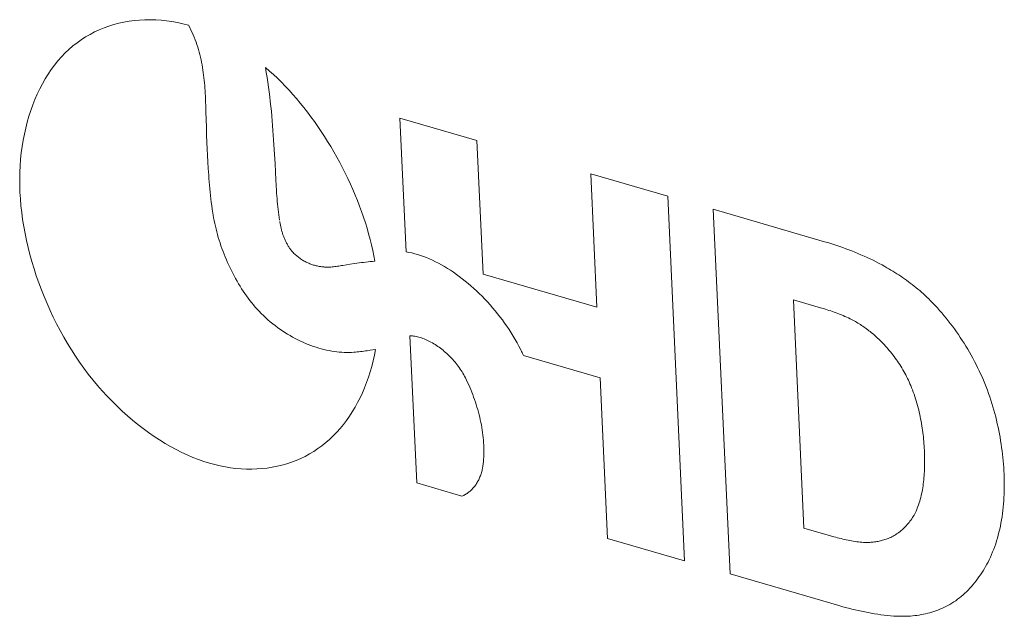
# Model space of a CAD drawing. Header units: millimetres. Extents: x 3925 to 5043, y -86 to 778.
# Tile 135 of 256: x 4585.75 to 4588.46, y 109.99 to 111.63. Entities that reach past the tile are written whole.
import ezdxf

# ---------------------------------------------------------------- set-up
doc = ezdxf.new("R2010")
doc.units = ezdxf.units.MM
doc.header["$LTSCALE"] = 46.255
doc.layers.add('H30K-IO-LABEDXF_CONTINUOUS_LINE', color=7, linetype='CONTINUOUS')

msp = doc.modelspace()

# ---------------------------------------------------------------- linework, layer by layer
at = {"layer": 'H30K-IO-LABEDXF_CONTINUOUS_LINE', "color": 7, "linetype": 'Continuous', "lineweight": 0}
for p, q in [((4586.2641, 111.3939), (4586.2636, 111.4083)), ((4586.2645, 111.3796), (4586.2641, 111.3939)), ((4586.2655, 111.3368), (4586.2645, 111.3796)), ((4587.0099, 111.2999), (4586.7979, 111.3616)), ((4586.7979, 111.3616), (4586.8149, 110.9935)), ((4586.2659, 111.3227), (4586.2655, 111.3368)), ((4586.2663, 111.3087), (4586.2659, 111.3227)), ((4586.4487, 111.3281), (4586.4505, 111.3017)), ((4586.4505, 111.3017), (4586.4522, 111.2754)), ((4586.4522, 111.2754), (4586.4544, 111.236)), ((4587.0268, 110.9325), (4587.0099, 111.2999)), ((4586.2709, 111.2233), (4586.2698, 111.2418)), ((4586.2721, 111.2048), (4586.2709, 111.2233)), ((4586.4544, 111.236), (4586.4567, 111.1919)), ((4587.5349, 111.1472), (4587.323, 111.2089)), ((4587.323, 111.2089), (4587.3399, 110.8414)), ((4586.4567, 111.1919), (4586.4575, 111.1772)), ((4586.4575, 111.1772), (4586.4584, 111.1624)), ((4587.5812, 110.1432), (4587.5349, 111.1472)), ((4587.7062, 110.1068), (4587.66, 111.1108)), ((4586.6408, 110.9562), (4586.6614, 110.9596)), ((4587.3399, 110.8414), (4587.0268, 110.9325)), ((4587.9488, 110.8418), (4587.8807, 110.8617)), ((4587.8807, 110.8617), (4587.9096, 110.2332)), ((4586.8255, 110.7629), (4586.8442, 110.3575)), ((4586.7298, 110.7251), (4586.7165, 110.723)), ((4587.1327, 110.7196), (4587.134, 110.7168)), ((4587.134, 110.7168), (4587.1353, 110.7141)), ((4587.1379, 110.7086), (4587.3488, 110.6473)), ((4587.3488, 110.6473), (4587.3692, 110.2048)), ((4586.8442, 110.3575), (4586.9688, 110.3213)), ((4587.9096, 110.2332), (4587.9824, 110.212)), ((4587.3692, 110.2048), (4587.5812, 110.1432)), ((4587.9824, 110.212), (4587.9921, 110.2093)), ((4588.0051, 110.0199), (4587.7062, 110.1068))]:
    msp.add_line(p, q, dxfattribs=at)
for points in [[(4586.2162, 111.6175), (4586.2012, 111.6215), (4586.1861, 111.6249), (4586.171, 111.6277), (4586.156, 111.6299), (4586.141, 111.6315), (4586.1261, 111.6326), (4586.1113, 111.633), (4586.0966, 111.6328), (4586.0819, 111.6321), (4586.0674, 111.6308), (4586.0531, 111.6289), (4586.0389, 111.6264), (4586.0249, 111.6233), (4586.0111, 111.6196), (4585.9975, 111.6154), (4585.9841, 111.6105), (4585.971, 111.6051), (4585.9582, 111.5992), (4585.9456, 111.5926), (4585.9333, 111.5855), (4585.9213, 111.5778), (4585.9097, 111.5695), (4585.8984, 111.5607), (4585.8875, 111.5512), (4585.8769, 111.5413), (4585.8668, 111.5307), (4585.857, 111.5196), (4585.8477, 111.508), (4585.8387, 111.4959), (4585.8302, 111.4833), (4585.8221, 111.4702), (4585.8144, 111.4567), (4585.8071, 111.4427), (4585.8003, 111.4283), (4585.7939, 111.4136), (4585.7879, 111.3984), (4585.7824, 111.3829), (4585.7773, 111.3671), (4585.7727, 111.3509), (4585.7685, 111.3345), (4585.7648, 111.3178), (4585.7616, 111.3008), (4585.7588, 111.2836), (4585.7565, 111.2661), (4585.7546, 111.2485), (4585.7533, 111.2307), (4585.7524, 111.2127), (4585.752, 111.1946), (4585.7521, 111.1763), (4585.7527, 111.158)], [(4586.2636, 111.4083), (4586.2633, 111.4155), (4586.2629, 111.4227), (4586.2625, 111.4299), (4586.2621, 111.4371), (4586.2616, 111.4443), (4586.261, 111.4515), (4586.2604, 111.4587), (4586.2597, 111.4659), (4586.2589, 111.473), (4586.2581, 111.4802), (4586.2571, 111.4873), (4586.2561, 111.4944), (4586.255, 111.5015), (4586.2537, 111.5086), (4586.2524, 111.5157), (4586.251, 111.5227), (4586.2494, 111.5297), (4586.2477, 111.5367), (4586.2459, 111.5436), (4586.244, 111.5505), (4586.2419, 111.5574), (4586.2397, 111.5643), (4586.2373, 111.5711), (4586.2348, 111.5778), (4586.2321, 111.5845), (4586.2293, 111.5912), (4586.2263, 111.5979), (4586.2231, 111.6044), (4586.2198, 111.611), (4586.2162, 111.6175)], [(4586.7289, 110.9678), (4586.7262, 110.9827), (4586.7232, 110.9978), (4586.7198, 111.0129), (4586.716, 111.028), (4586.712, 111.0433), (4586.7076, 111.0585), (4586.7029, 111.0738), (4586.6979, 111.0891), (4586.6925, 111.1044), (4586.6869, 111.1197), (4586.681, 111.1349), (4586.6748, 111.1502), (4586.6684, 111.1653), (4586.6617, 111.1805), (4586.6547, 111.1955), (4586.6474, 111.2104), (4586.64, 111.2253), (4586.6323, 111.24), (4586.6243, 111.2546), (4586.6161, 111.2691), (4586.6078, 111.2834), (4586.5992, 111.2976), (4586.5904, 111.3116), (4586.5814, 111.3254), (4586.5722, 111.339), (4586.5629, 111.3523), (4586.5533, 111.3655), (4586.5436, 111.3784), (4586.5338, 111.3911), (4586.5238, 111.4035), (4586.5137, 111.4156), (4586.5034, 111.4274), (4586.493, 111.4389), (4586.4824, 111.4501), (4586.4718, 111.461), (4586.461, 111.4716), (4586.4502, 111.4817), (4586.4392, 111.4916), (4586.4282, 111.501)], [(4586.4282, 111.501), (4586.4305, 111.4876), (4586.4327, 111.4742), (4586.4347, 111.4608), (4586.4366, 111.4475), (4586.4383, 111.4342), (4586.44, 111.4209), (4586.4415, 111.4076), (4586.4429, 111.3943), (4586.4443, 111.381), (4586.4455, 111.3677), (4586.4466, 111.3545), (4586.4477, 111.3413), (4586.4487, 111.3281)], [(4586.2698, 111.2418), (4586.2669, 111.2948), (4586.2666, 111.3017), (4586.2663, 111.3087)], [(4586.2818, 111.1117), (4586.2804, 111.121), (4586.2792, 111.1304), (4586.278, 111.1398), (4586.277, 111.1491), (4586.276, 111.1584), (4586.2751, 111.1677), (4586.2742, 111.177), (4586.2735, 111.1863), (4586.2727, 111.1956), (4586.2721, 111.2048)], [(4585.7527, 111.158), (4585.7538, 111.1394), (4585.7554, 111.1207), (4585.7575, 111.1018), (4585.7601, 111.0827), (4585.7632, 111.0636), (4585.7667, 111.0443), (4585.7707, 111.025), (4585.7752, 111.0056), (4585.7802, 110.9862), (4585.7856, 110.9668), (4585.7914, 110.9474), (4585.7977, 110.928), (4585.8044, 110.9087), (4585.8116, 110.8895), (4585.8192, 110.8704), (4585.8272, 110.8514), (4585.8356, 110.8325), (4585.8444, 110.8138), (4585.8536, 110.7954), (4585.8632, 110.7771), (4585.8732, 110.7591), (4585.8835, 110.7413), (4585.8943, 110.7238), (4585.9054, 110.7067), (4585.9168, 110.6898), (4585.9286, 110.6733), (4585.9408, 110.6572), (4585.9533, 110.6414), (4585.9661, 110.6261), (4585.9791, 110.6111), (4585.9925, 110.5965), (4586.0061, 110.5824), (4586.0199, 110.5686), (4586.0339, 110.5554), (4586.0482, 110.5425), (4586.0626, 110.5302), (4586.0772, 110.5183), (4586.0919, 110.5069), (4586.1068, 110.4959), (4586.1217, 110.4855), (4586.1368, 110.4757), (4586.1519, 110.4663), (4586.1671, 110.4575), (4586.1824, 110.4492), (4586.1977, 110.4415), (4586.213, 110.4344), (4586.2282, 110.4279), (4586.2435, 110.4219), (4586.2587, 110.4166), (4586.2738, 110.4119)], [(4586.4584, 111.1624), (4586.4589, 111.1551), (4586.4594, 111.1477), (4586.46, 111.1403), (4586.4607, 111.1329), (4586.4614, 111.1254), (4586.4622, 111.118), (4586.463, 111.1106), (4586.4639, 111.1031), (4586.4649, 111.0956), (4586.466, 111.0882), (4586.4672, 111.0807)], [(4586.4104, 110.8304), (4586.4052, 110.836), (4586.4002, 110.8417), (4586.3952, 110.8475), (4586.3903, 110.8535), (4586.3854, 110.8596), (4586.3807, 110.8659), (4586.376, 110.8723), (4586.3714, 110.8788), (4586.3669, 110.8854), (4586.3625, 110.8922), (4586.3582, 110.899), (4586.354, 110.9059), (4586.3499, 110.913), (4586.3459, 110.9201), (4586.3419, 110.9273), (4586.3381, 110.9346), (4586.3344, 110.942), (4586.3308, 110.9494), (4586.3273, 110.9569), (4586.3239, 110.9644), (4586.3206, 110.972), (4586.3174, 110.9796), (4586.3143, 110.9872), (4586.3114, 110.9949), (4586.3085, 111.0026), (4586.3058, 111.0103), (4586.3032, 111.0181), (4586.3008, 111.0258), (4586.2984, 111.0336), (4586.2962, 111.0413), (4586.2941, 111.049), (4586.2921, 111.0567), (4586.2903, 111.0644), (4586.2886, 111.0721), (4586.2871, 111.0797), (4586.2856, 111.0873), (4586.2844, 111.0948), (4586.2818, 111.1117)], [(4587.66, 111.1108), (4587.9665, 111.0217), (4587.9748, 111.0192), (4587.9831, 111.0166), (4587.9914, 111.0139), (4587.9998, 111.0112), (4588.0081, 111.0083), (4588.0164, 111.0054), (4588.0248, 111.0024), (4588.0331, 110.9993), (4588.0415, 110.9961), (4588.0498, 110.9928), (4588.0581, 110.9893), (4588.0664, 110.9858), (4588.0748, 110.9822), (4588.0831, 110.9784), (4588.0913, 110.9745), (4588.0996, 110.9705), (4588.1079, 110.9664), (4588.1161, 110.9621), (4588.1243, 110.9577), (4588.1325, 110.9531)], [(4586.4677, 111.077), (4586.468, 111.0749), (4586.4683, 111.0727), (4586.4687, 111.0705), (4586.4691, 111.0683), (4586.4695, 111.0661), (4586.47, 111.0639), (4586.4705, 111.0617), (4586.471, 111.0595), (4586.4715, 111.0572), (4586.4721, 111.055), (4586.4727, 111.0527), (4586.4733, 111.0505), (4586.474, 111.0482), (4586.4747, 111.046), (4586.4754, 111.0437), (4586.4762, 111.0415), (4586.4769, 111.0392), (4586.4778, 111.037), (4586.4786, 111.0348), (4586.4795, 111.0326), (4586.4803, 111.0304), (4586.4813, 111.0282), (4586.4822, 111.0261), (4586.4832, 111.0239), (4586.4842, 111.0218), (4586.4852, 111.0197), (4586.4863, 111.0176), (4586.4874, 111.0156), (4586.4885, 111.0135), (4586.4897, 111.0115), (4586.4909, 111.0096), (4586.4921, 111.0076), (4586.4933, 111.0057), (4586.4946, 111.0038), (4586.4959, 111.002), (4586.4972, 111.0002), (4586.4986, 110.9984), (4586.4999, 110.9967), (4586.5014, 110.995), (4586.5028, 110.9934), (4586.5043, 110.9918)], [(4586.5043, 110.9918), (4586.5064, 110.9896), (4586.5086, 110.9875), (4586.5108, 110.9854), (4586.5131, 110.9834), (4586.5154, 110.9814), (4586.5177, 110.9796), (4586.5201, 110.9778), (4586.5224, 110.976), (4586.5248, 110.9744), (4586.5273, 110.9728), (4586.5297, 110.9712), (4586.5322, 110.9697), (4586.5347, 110.9683), (4586.5372, 110.967), (4586.5397, 110.9657), (4586.5422, 110.9645), (4586.5448, 110.9633), (4586.5473, 110.9622), (4586.5499, 110.9611), (4586.5525, 110.9601), (4586.5551, 110.9592), (4586.5576, 110.9583), (4586.5602, 110.9575), (4586.5628, 110.9568), (4586.5654, 110.9561), (4586.568, 110.9554), (4586.5706, 110.9548), (4586.5731, 110.9543), (4586.5757, 110.9538), (4586.5783, 110.9533), (4586.5808, 110.953), (4586.5834, 110.9526), (4586.5859, 110.9524), (4586.5884, 110.9521), (4586.5909, 110.9519), (4586.5934, 110.9518), (4586.5958, 110.9517), (4586.5983, 110.9517), (4586.6007, 110.9517), (4586.6031, 110.9518), (4586.6054, 110.9519), (4586.6078, 110.952)], [(4586.8149, 110.9935), (4586.8227, 110.9922), (4586.8306, 110.9906), (4586.8386, 110.9886), (4586.8467, 110.9864), (4586.8547, 110.9838), (4586.8629, 110.981), (4586.8711, 110.9778), (4586.8793, 110.9744), (4586.8875, 110.9707), (4586.8957, 110.9667), (4586.904, 110.9625), (4586.9122, 110.958), (4586.9205, 110.9532), (4586.9287, 110.9482), (4586.9369, 110.943), (4586.9451, 110.9375), (4586.9533, 110.9318), (4586.9614, 110.9259), (4586.9695, 110.9197), (4586.9775, 110.9134), (4586.9854, 110.9069), (4586.9933, 110.9001), (4587.0011, 110.8932), (4587.0088, 110.8861), (4587.0164, 110.8788), (4587.024, 110.8713), (4587.0314, 110.8637), (4587.0387, 110.8559), (4587.0459, 110.848), (4587.053, 110.84), (4587.0599, 110.8317), (4587.0667, 110.8234), (4587.0733, 110.815), (4587.0798, 110.8064), (4587.0861, 110.7977), (4587.0923, 110.7889), (4587.0982, 110.78), (4587.104, 110.771), (4587.1096, 110.762), (4587.115, 110.7528), (4587.1202, 110.7436), (4587.1252, 110.7343), (4587.1307, 110.7236)], [(4586.6078, 110.952), (4586.6115, 110.9524), (4586.6152, 110.9527), (4586.6188, 110.9531), (4586.6225, 110.9536), (4586.6262, 110.9541), (4586.6298, 110.9546), (4586.6335, 110.9551), (4586.6371, 110.9557), (4586.6408, 110.9562)], [(4586.6614, 110.9596), (4586.6735, 110.9614), (4586.6796, 110.9623), (4586.6857, 110.9632), (4586.6919, 110.964), (4586.698, 110.9648), (4586.7042, 110.9655), (4586.7103, 110.9662), (4586.7165, 110.9668), (4586.7227, 110.9673), (4586.7289, 110.9678)], [(4588.1325, 110.9531), (4588.1379, 110.95), (4588.1434, 110.9469), (4588.1488, 110.9437), (4588.1542, 110.9404), (4588.1595, 110.937), (4588.1649, 110.9336), (4588.1703, 110.9301), (4588.1757, 110.9265), (4588.181, 110.9229), (4588.1863, 110.9192), (4588.1916, 110.9154), (4588.1969, 110.9116), (4588.2022, 110.9077), (4588.2074, 110.9037), (4588.2126, 110.8996), (4588.2177, 110.8954), (4588.2229, 110.8912), (4588.228, 110.8869), (4588.233, 110.8824), (4588.2381, 110.878), (4588.2431, 110.8734), (4588.248, 110.8687), (4588.2529, 110.864), (4588.2577, 110.8592)], [(4588.0371, 110.8093), (4588.0322, 110.8116), (4588.0273, 110.8139), (4588.0224, 110.8161), (4588.0175, 110.8182), (4588.0126, 110.8202), (4588.0077, 110.8222), (4588.0028, 110.8241), (4587.9979, 110.8259), (4587.993, 110.8277), (4587.9881, 110.8294), (4587.9832, 110.8311), (4587.9783, 110.8327), (4587.9734, 110.8343), (4587.9685, 110.8359), (4587.9635, 110.8374), (4587.9586, 110.8389), (4587.9488, 110.8418)], [(4588.2577, 110.8592), (4588.264, 110.8527), (4588.2703, 110.8462), (4588.2765, 110.8395), (4588.2826, 110.8326), (4588.2886, 110.8257), (4588.2946, 110.8186), (4588.3005, 110.8114), (4588.3064, 110.8041), (4588.3121, 110.7967), (4588.3178, 110.7891), (4588.3234, 110.7815), (4588.3289, 110.7738), (4588.3343, 110.766), (4588.3397, 110.7581), (4588.3449, 110.7501), (4588.35, 110.742), (4588.3551, 110.7339), (4588.36, 110.7256), (4588.3649, 110.7174), (4588.3696, 110.709), (4588.3742, 110.7006), (4588.3787, 110.6922), (4588.3831, 110.6837), (4588.3874, 110.6751), (4588.3916, 110.6665), (4588.3956, 110.6579), (4588.3995, 110.6492)], [(4586.6716, 110.7173), (4586.6651, 110.7169), (4586.6585, 110.7167), (4586.6518, 110.7166), (4586.6451, 110.7168), (4586.6382, 110.7172), (4586.6313, 110.7177), (4586.6244, 110.7184), (4586.6174, 110.7193), (4586.6104, 110.7205), (4586.6033, 110.7217), (4586.5962, 110.7232), (4586.589, 110.7249), (4586.5818, 110.7267), (4586.5746, 110.7288), (4586.5674, 110.731), (4586.5602, 110.7334), (4586.553, 110.7359), (4586.5458, 110.7387), (4586.5386, 110.7416), (4586.5314, 110.7448), (4586.5242, 110.748), (4586.517, 110.7515), (4586.5099, 110.7552), (4586.5028, 110.759), (4586.4958, 110.763), (4586.4888, 110.7671), (4586.4818, 110.7715), (4586.4749, 110.776), (4586.4681, 110.7807), (4586.4614, 110.7855), (4586.4547, 110.7906), (4586.4481, 110.7958), (4586.4415, 110.8011), (4586.4351, 110.8067), (4586.4288, 110.8124), (4586.4225, 110.8182), (4586.4164, 110.8242), (4586.4104, 110.8304)], [(4588.1046, 110.7633), (4588.1014, 110.7661), (4588.0981, 110.7688), (4588.0949, 110.7715), (4588.0916, 110.7741), (4588.0883, 110.7767), (4588.0849, 110.7793), (4588.0816, 110.7818), (4588.0782, 110.7842), (4588.0749, 110.7866), (4588.0715, 110.7889), (4588.0681, 110.7912), (4588.0647, 110.7935), (4588.0612, 110.7956), (4588.0578, 110.7978), (4588.0544, 110.7998), (4588.0509, 110.8018), (4588.0475, 110.8038), (4588.044, 110.8057), (4588.0405, 110.8075), (4588.0371, 110.8093)], [(4586.9781, 110.647), (4586.976, 110.6511), (4586.9738, 110.6552), (4586.9715, 110.6593), (4586.9691, 110.6633), (4586.9666, 110.6672), (4586.964, 110.6711), (4586.9613, 110.675), (4586.9586, 110.6788), (4586.9557, 110.6826), (4586.9528, 110.6863), (4586.9498, 110.6899), (4586.9468, 110.6935), (4586.9436, 110.697), (4586.9404, 110.7005), (4586.9372, 110.7039), (4586.9339, 110.7072), (4586.9305, 110.7104), (4586.9271, 110.7136), (4586.9236, 110.7167), (4586.9201, 110.7197), (4586.9166, 110.7226), (4586.913, 110.7255), (4586.9094, 110.7283), (4586.9058, 110.7309), (4586.9021, 110.7335), (4586.8984, 110.736), (4586.8947, 110.7384), (4586.891, 110.7407), (4586.8873, 110.7429), (4586.8835, 110.745), (4586.8798, 110.747), (4586.8761, 110.7489), (4586.8723, 110.7507), (4586.8686, 110.7523), (4586.8649, 110.7539), (4586.8612, 110.7553), (4586.8575, 110.7567), (4586.8538, 110.7579), (4586.8501, 110.7589), (4586.8465, 110.7599), (4586.8429, 110.7607), (4586.8393, 110.7614), (4586.8358, 110.762), (4586.8323, 110.7624), (4586.8289, 110.7627), (4586.8255, 110.7629)], [(4588.2033, 110.6257), (4588.2012, 110.6307), (4588.199, 110.6356), (4588.1968, 110.6405), (4588.1944, 110.6454), (4588.192, 110.6502), (4588.1895, 110.655), (4588.1869, 110.6598), (4588.1843, 110.6646), (4588.1816, 110.6693), (4588.1788, 110.674), (4588.1759, 110.6786), (4588.173, 110.6832), (4588.17, 110.6878), (4588.1669, 110.6923), (4588.1638, 110.6967), (4588.1607, 110.7011), (4588.1575, 110.7055), (4588.1542, 110.7098), (4588.1509, 110.714), (4588.1476, 110.7182), (4588.1442, 110.7224), (4588.1407, 110.7264), (4588.1373, 110.7304), (4588.1337, 110.7344), (4588.1302, 110.7382), (4588.1266, 110.742), (4588.123, 110.7458), (4588.1194, 110.7494), (4588.1157, 110.753), (4588.112, 110.7565), (4588.1083, 110.76), (4588.1046, 110.7633)], [(4586.2738, 110.4119), (4586.2885, 110.4079), (4586.3031, 110.4045), (4586.3178, 110.4016), (4586.3324, 110.3993), (4586.3469, 110.3975), (4586.3614, 110.3963), (4586.3759, 110.3956), (4586.3902, 110.3955), (4586.4044, 110.396), (4586.4185, 110.397), (4586.4325, 110.3985), (4586.4463, 110.4006), (4586.4599, 110.4033), (4586.4734, 110.4065), (4586.4866, 110.4102), (4586.4997, 110.4145), (4586.5125, 110.4194), (4586.5251, 110.4248), (4586.5374, 110.4307), (4586.5494, 110.4372), (4586.5612, 110.4443), (4586.5726, 110.4519), (4586.5836, 110.4599), (4586.5942, 110.4684), (4586.6045, 110.4774), (4586.6145, 110.4869), (4586.6241, 110.4969), (4586.6334, 110.5073), (4586.6424, 110.5182), (4586.651, 110.5295), (4586.6592, 110.5412), (4586.6671, 110.5533), (4586.6746, 110.5659), (4586.6817, 110.5787), (4586.6885, 110.592), (4586.6948, 110.6056), (4586.7008, 110.6195), (4586.7063, 110.6338), (4586.7115, 110.6483), (4586.7162, 110.6632), (4586.7205, 110.6783), (4586.7244, 110.6937), (4586.7279, 110.7093), (4586.7309, 110.7252)], [(4586.7165, 110.723), (4586.7076, 110.7216), (4586.7031, 110.7209), (4586.6987, 110.7203), (4586.6942, 110.7197), (4586.6897, 110.7191), (4586.6852, 110.7186), (4586.6807, 110.7181), (4586.6762, 110.7177), (4586.6716, 110.7173)], [(4587.1307, 110.7236), (4587.1314, 110.7223), (4587.132, 110.7209), (4587.1327, 110.7196)], [(4587.1353, 110.7141), (4587.1373, 110.71), (4587.1379, 110.7086)], [(4587.0252, 110.398), (4587.0262, 110.4039), (4587.0271, 110.41), (4587.0278, 110.4162), (4587.0284, 110.4225), (4587.0288, 110.4288), (4587.0291, 110.4353), (4587.0292, 110.4418), (4587.0292, 110.4484), (4587.0291, 110.455), (4587.0288, 110.4617), (4587.0284, 110.4685), (4587.0279, 110.4753), (4587.0272, 110.4822), (4587.0264, 110.4891), (4587.0255, 110.496), (4587.0245, 110.503), (4587.0233, 110.51), (4587.0221, 110.517), (4587.0207, 110.524), (4587.0192, 110.5311), (4587.0175, 110.5381), (4587.0158, 110.5451), (4587.014, 110.5522), (4587.012, 110.5592), (4587.01, 110.5662), (4587.0079, 110.5732), (4587.0056, 110.5801), (4587.0033, 110.587), (4587.0008, 110.5939), (4586.9983, 110.6008), (4586.9957, 110.6076), (4586.993, 110.6143), (4586.9902, 110.621), (4586.9873, 110.6276), (4586.9843, 110.6341), (4586.9813, 110.6406), (4586.9781, 110.647)], [(4588.2408, 110.4476), (4588.2405, 110.4536), (4588.2401, 110.4596), (4588.2397, 110.4657), (4588.2392, 110.4717), (4588.2386, 110.4778), (4588.238, 110.484), (4588.2373, 110.4901), (4588.2366, 110.4963), (4588.2358, 110.5025), (4588.2349, 110.5087), (4588.2339, 110.5149), (4588.2329, 110.5211), (4588.2318, 110.5273), (4588.2306, 110.5336), (4588.2294, 110.5398), (4588.2281, 110.546), (4588.2267, 110.5522), (4588.2252, 110.5585), (4588.2236, 110.5647), (4588.222, 110.5709), (4588.2203, 110.577), (4588.2184, 110.5832), (4588.2166, 110.5894), (4588.2146, 110.5955), (4588.2125, 110.6016), (4588.2103, 110.6077), (4588.2081, 110.6137), (4588.2057, 110.6197), (4588.2033, 110.6257)], [(4588.3995, 110.6492), (4588.4034, 110.6403), (4588.4071, 110.6314), (4588.4107, 110.6223), (4588.4141, 110.6132), (4588.4174, 110.6041), (4588.4206, 110.5949), (4588.4236, 110.5857), (4588.4266, 110.5765), (4588.4294, 110.5672), (4588.432, 110.5579), (4588.4346, 110.5486), (4588.437, 110.5393), (4588.4393, 110.5299), (4588.4414, 110.5205), (4588.4435, 110.5112), (4588.4454, 110.5018), (4588.4472, 110.4924), (4588.4489, 110.4831), (4588.4505, 110.4737), (4588.452, 110.4644), (4588.4533, 110.4551), (4588.4545, 110.4458), (4588.4556, 110.4365), (4588.4566, 110.4273), (4588.4575, 110.4181), (4588.4583, 110.409), (4588.459, 110.3999), (4588.4596, 110.3908), (4588.46, 110.3818)], [(4588.2214, 110.2879), (4588.2232, 110.2926), (4588.2249, 110.2974), (4588.2265, 110.3023), (4588.2281, 110.3073), (4588.2295, 110.3123), (4588.2308, 110.3174), (4588.2321, 110.3226), (4588.2333, 110.3279), (4588.2343, 110.3332), (4588.2353, 110.3386), (4588.2362, 110.344), (4588.2371, 110.3495), (4588.2378, 110.355), (4588.2385, 110.3606), (4588.2391, 110.3662), (4588.2396, 110.3718), (4588.2401, 110.3775), (4588.2405, 110.3833), (4588.2408, 110.389), (4588.2411, 110.3948), (4588.2413, 110.4006), (4588.2414, 110.4064), (4588.2415, 110.4123), (4588.2415, 110.4181), (4588.2414, 110.424), (4588.2413, 110.4299), (4588.2412, 110.4358), (4588.241, 110.4417), (4588.2408, 110.4476)], [(4586.9688, 110.3213), (4586.9712, 110.3223), (4586.9735, 110.3233), (4586.9758, 110.3245), (4586.9781, 110.3257), (4586.9804, 110.3271), (4586.9826, 110.3285), (4586.9847, 110.33), (4586.9869, 110.3316), (4586.9889, 110.3332), (4586.991, 110.3349), (4586.993, 110.3367), (4586.995, 110.3386), (4586.9969, 110.3406), (4586.9988, 110.3426), (4587.0006, 110.3447), (4587.0024, 110.3468), (4587.0041, 110.349), (4587.0058, 110.3513), (4587.0074, 110.3536), (4587.009, 110.356), (4587.0105, 110.3585), (4587.0119, 110.361), (4587.0133, 110.3636), (4587.0147, 110.3662), (4587.016, 110.3688), (4587.0172, 110.3716), (4587.0183, 110.3743), (4587.0194, 110.3771), (4587.0205, 110.38), (4587.0214, 110.3829), (4587.0223, 110.3858), (4587.0231, 110.3888), (4587.0239, 110.3918), (4587.0246, 110.3949), (4587.0252, 110.398)], [(4588.46, 110.3818), (4588.4604, 110.3726), (4588.4606, 110.3633), (4588.4607, 110.3541), (4588.4607, 110.3449), (4588.4605, 110.3358), (4588.4602, 110.3266), (4588.4598, 110.3176), (4588.4592, 110.3085), (4588.4585, 110.2995), (4588.4577, 110.2906), (4588.4567, 110.2818), (4588.4556, 110.273), (4588.4544, 110.2643), (4588.453, 110.2556), (4588.4515, 110.2471), (4588.4499, 110.2386), (4588.4481, 110.2302), (4588.4461, 110.222), (4588.4441, 110.2138), (4588.4418, 110.2057), (4588.4395, 110.1978), (4588.437, 110.19), (4588.4344, 110.1823), (4588.4316, 110.1747), (4588.4287, 110.1673), (4588.4256, 110.16), (4588.4224, 110.1529), (4588.419, 110.1459)], [(4588.1413, 110.2045), (4588.1447, 110.206), (4588.1481, 110.2076), (4588.1515, 110.2093), (4588.1548, 110.211), (4588.1581, 110.2129), (4588.1613, 110.2149), (4588.1645, 110.217), (4588.1676, 110.2191), (4588.1708, 110.2214), (4588.1738, 110.2237), (4588.1768, 110.2262), (4588.1798, 110.2287), (4588.1826, 110.2313), (4588.1855, 110.234), (4588.1883, 110.2368), (4588.191, 110.2396), (4588.1936, 110.2426), (4588.1962, 110.2456), (4588.1987, 110.2487), (4588.2012, 110.2519), (4588.2036, 110.2551), (4588.2059, 110.2585), (4588.2081, 110.2619), (4588.2102, 110.2654), (4588.2123, 110.2689), (4588.2143, 110.2726), (4588.2162, 110.2763), (4588.218, 110.2801), (4588.2198, 110.284), (4588.2214, 110.2879)], [(4587.9921, 110.2093), (4587.997, 110.2079), (4588.0018, 110.2066), (4588.0067, 110.2054), (4588.0115, 110.2041), (4588.0163, 110.203), (4588.0212, 110.2018), (4588.026, 110.2007), (4588.0308, 110.1997), (4588.0356, 110.1987), (4588.0404, 110.1978), (4588.0452, 110.197), (4588.05, 110.1963), (4588.0547, 110.1956), (4588.0595, 110.195), (4588.0642, 110.1945), (4588.0689, 110.1942), (4588.0736, 110.1939)], [(4588.0736, 110.1939), (4588.077, 110.1937), (4588.0804, 110.1937), (4588.0838, 110.1937), (4588.0871, 110.1937), (4588.0905, 110.1939), (4588.0938, 110.1941), (4588.0971, 110.1943), (4588.1004, 110.1946), (4588.1037, 110.195), (4588.1069, 110.1955), (4588.1102, 110.196), (4588.1134, 110.1966), (4588.1166, 110.1972), (4588.1198, 110.1979), (4588.1229, 110.1987), (4588.126, 110.1995), (4588.1291, 110.2004), (4588.1322, 110.2013), (4588.1353, 110.2023), (4588.1383, 110.2033), (4588.1413, 110.2045)], [(4588.419, 110.1459), (4588.4159, 110.1396), (4588.4126, 110.1335), (4588.4093, 110.1274), (4588.4058, 110.1215), (4588.4023, 110.1156), (4588.3986, 110.1098), (4588.3948, 110.1041), (4588.391, 110.0985), (4588.387, 110.093), (4588.3829, 110.0877), (4588.3788, 110.0824), (4588.3745, 110.0773), (4588.3702, 110.0722), (4588.3657, 110.0674), (4588.3612, 110.0626), (4588.3566, 110.058), (4588.3519, 110.0535), (4588.3471, 110.0491), (4588.3422, 110.0449), (4588.3372, 110.0409), (4588.3321, 110.037), (4588.327, 110.0332), (4588.3218, 110.0297), (4588.3164, 110.0263), (4588.311, 110.023), (4588.3056, 110.0199), (4588.3, 110.017), (4588.2944, 110.0143)], [(4588.1653, 109.9905), (4588.1566, 109.991), (4588.1478, 109.9917), (4588.139, 109.9925), (4588.1302, 109.9935), (4588.1214, 109.9946), (4588.1125, 109.9959), (4588.1036, 109.9972), (4588.0947, 109.9988), (4588.0858, 110.0004), (4588.0769, 110.0022), (4588.0679, 110.0041), (4588.059, 110.006), (4588.05, 110.0081), (4588.041, 110.0103), (4588.032, 110.0126), (4588.0231, 110.0149), (4588.0141, 110.0174), (4588.0051, 110.0199)], [(4588.2944, 110.0143), (4588.289, 110.0119), (4588.2836, 110.0096), (4588.2781, 110.0075), (4588.2726, 110.0055), (4588.267, 110.0036), (4588.2614, 110.0018), (4588.2557, 110.0001), (4588.2499, 109.9986), (4588.2441, 109.9972), (4588.2383, 109.996), (4588.2324, 109.9948), (4588.2264, 109.9938), (4588.2205, 109.9929), (4588.2145, 109.9921), (4588.2084, 109.9915), (4588.2023, 109.991), (4588.1962, 109.9906), (4588.1901, 109.9903), (4588.1839, 109.9902), (4588.1777, 109.9902), (4588.1715, 109.9903), (4588.1653, 109.9905)]]:
    msp.add_lwpolyline(points, dxfattribs=at)

doc.saveas('drawing.dxf')
